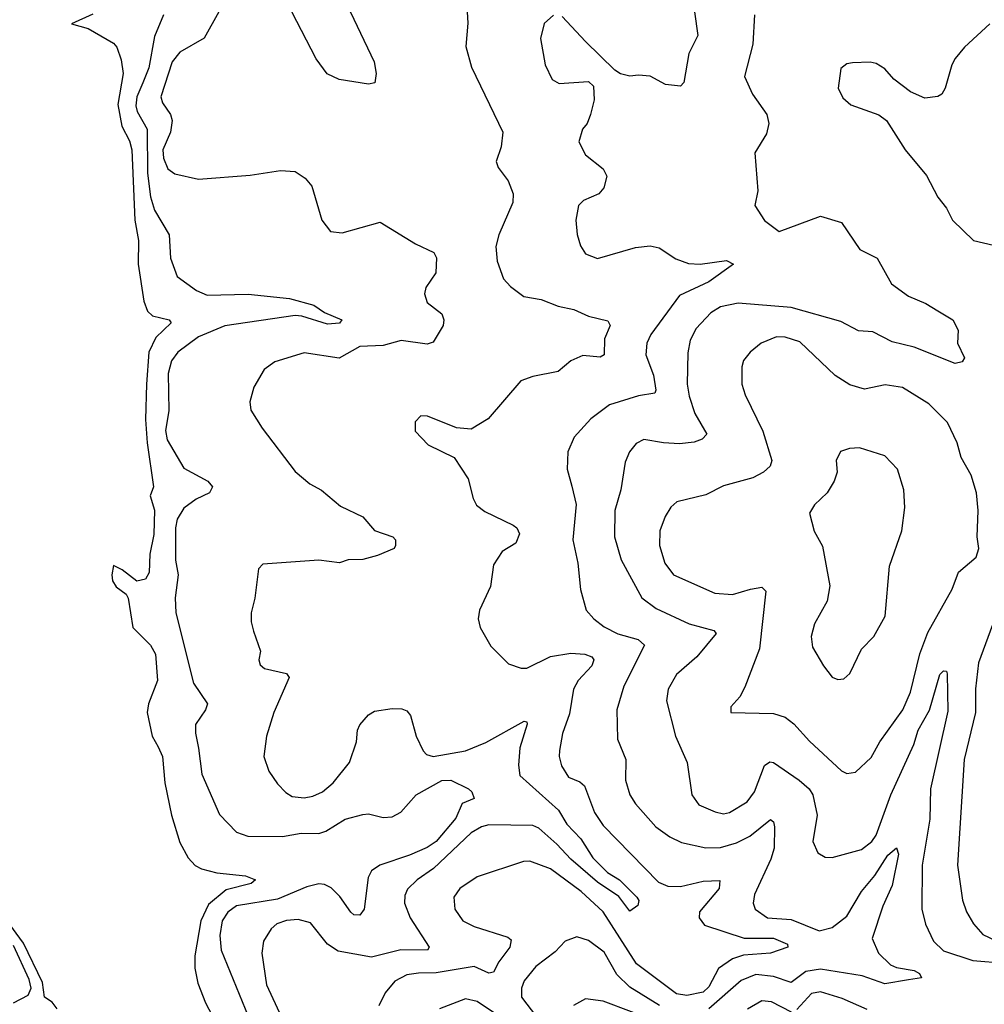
# Model space of a CAD drawing. Extents: x 1954683 to 2060285, y 904798 to 1016299.
# Tile 132 of 256: x 2034316 to 2037604, y 925740 to 929099. Entities that reach past the tile are written whole.
import ezdxf

# ---------------------------------------------------------------- set-up
doc = ezdxf.new("R2010")
doc.units = 0

msp = doc.modelspace()

# ---------------------------------------------------------------- linework, layer by layer
at = {"layer": '0CON10XD'}
for points in [[(2035420, 929175), (2035524, 928955), (2035531.2, 928915), (2035526.4, 928883.6), (2035505, 928878.8), (2035405, 928894.3), (2035364.3, 928914.3), (2035325.8, 928965), (2035243.3, 929125)], [(2035840, 929145), (2035843, 929087), (2035836.8, 929006.8), (2035856.3, 928936.3), (2035962.5, 928715), (2035957.5, 928665), (2035940, 928615), (2035946.2, 928595), (2035980.7, 928549.3), (2035998.1, 928505), (2035996.5, 928475), (2035948.5, 928365), (2035938.9, 928325), (2035943.1, 928275), (2035964.5, 928214.5), (2035988.3, 928188.3), (2036034.4, 928154.4), (2036093.7, 928143.7), (2036151.5, 928121.5), (2036205, 928109.7), (2036255, 928087.1), (2036321.1, 928071.1), (2036328.5, 928055), (2036309.4, 928010.6), (2036308.1, 927955), (2036295, 927947.3), (2036235, 927952.9), (2036194.2, 927935), (2036151.7, 927898.3), (2036065, 927881.9), (2036023.6, 927866.4), (2035912.6, 927737.4), (2035855, 927702), (2035805, 927706.2), (2035706.4, 927746.4), (2035683, 927747), (2035663.6, 927726.4), (2035663.8, 927695), (2035708.3, 927648.3), (2035796.7, 927605), (2035845, 927532.5), (2035861.4, 927465), (2035873.1, 927443.1), (2035901.4, 927421.4), (2035997.5, 927375), (2036010, 927365), (2036019.2, 927345), (2036006.5, 927313.5), (2035960, 927285), (2035930.3, 927239.7), (2035920.8, 927165), (2035882.9, 927085), (2035878.6, 927055), (2035885.6, 927025.6), (2035921.7, 926961.7), (2035982, 926902), (2036025, 926886.9), (2036045, 926886.9), (2036125, 926926.6), (2036195, 926938.3), (2036242.5, 926935), (2036265.6, 926925), (2036273.3, 926915), (2036265.5, 926895), (2036218.9, 926845), (2036203.8, 926815), (2036189.5, 926730.5), (2036166, 926664), (2036155.6, 926605.6), (2036154.5, 926585), (2036163.1, 926553.1), (2036186.7, 926515), (2036225, 926498.7), (2036240.7, 926485), (2036275, 926394.3), (2036305, 926350.4), (2036493.3, 926156.7), (2036525, 926143.5), (2036568.2, 926141.8), (2036645, 926160.5), (2036702.1, 926162.1), (2036699.6, 926135), (2036633.6, 926055), (2036631.8, 926035), (2036649.9, 926009.9), (2036785, 925966), (2036885, 925965.9), (2036932.9, 925945), (2036933.8, 925935), (2036875, 925914.8), (2036782.7, 925907.3), (2036745.1, 925894.9), (2036698.1, 925861.9), (2036665, 925800), (2036645, 925781.5), (2036590.3, 925769.7), (2036555, 925776.1), (2036417.9, 925877.9), (2036305.2, 926055), (2036229.7, 926125), (2036125, 926202.2), (2036055, 926228.5), (2036032.8, 926227.2), (2035875, 926174.4), (2035815.7, 926135), (2035795.8, 926105), (2035798.6, 926065), (2035825.8, 926025), (2035865.3, 926005.3), (2035979.3, 925969.3), (2035990.5, 925960.5), (2035986.2, 925935), (2035948.9, 925885), (2035930.6, 925849.4), (2035915, 925846.4), (2035865, 925869.2), (2035735, 925847.6), (2035675, 925845.8), (2035635, 925841.1), (2035595, 925819.5), (2035561.2, 925778.8), (2035540, 925735)], [(2034565, 929117.5), (2034492.5, 929085), (2034548.9, 929068.9), (2034635, 929018.6), (2034646.9, 929005), (2034662, 928962), (2034668.4, 928915), (2034650.7, 928809.3), (2034663.9, 928735), (2034689.8, 928685), (2034698, 928655), (2034707.8, 928415), (2034721.2, 928345), (2034720, 928265), (2034738.6, 928138.6), (2034751.5, 928105), (2034768, 928088), (2034825.3, 928075.3), (2034831.9, 928065), (2034780.3, 928015), (2034755.9, 927964.1), (2034747.8, 927855), (2034744.8, 927735.2), (2034750, 927655), (2034772.2, 927505), (2034760, 927475), (2034775.3, 927425.3), (2034772.6, 927342.6), (2034759.1, 927275), (2034757.1, 927212.9), (2034745, 927190.6), (2034715, 927182.9), (2034665, 927222.2), (2034635, 927236.7), (2034630, 927205), (2034632.5, 927185), (2034645, 927164.2), (2034678.7, 927138.7), (2034685.5, 927125.5), (2034701.1, 927025), (2034761.5, 926965), (2034779.2, 926935), (2034786, 926845), (2034754.7, 926765.3), (2034750.8, 926735), (2034766.9, 926655), (2034788.3, 926618.3), (2034802.3, 926585), (2034810.4, 926495), (2034832.7, 926385), (2034861.7, 926291.7), (2034889.5, 926239.5), (2034914, 926214), (2034935, 926202.5), (2034988.1, 926188.1), (2035085, 926178.1), (2035120, 926165), (2035105, 926152.3), (2035019.5, 926130.5), (2034959.4, 926080.6), (2034933.3, 926025), (2034912.7, 925905), (2034913, 925863), (2034922.6, 925812.6), (2034949.6, 925745), (2035016.8, 925615)], [(2034805.5, 929115.5), (2034775, 929040.8), (2034755.9, 928935), (2034735, 928883.2), (2034715.2, 928835), (2034711.2, 928805), (2034716.5, 928785), (2034750.2, 928725), (2034750.9, 928575), (2034761.1, 928495), (2034775, 928449.4), (2034825.5, 928365), (2034829.4, 928285), (2034852.2, 928222.2), (2034918, 928175), (2034955, 928158.5), (2035095, 928162.9), (2035235, 928147.2), (2035318, 928125), (2035355, 928099.4), (2035413.3, 928075), (2035406.3, 928063.7), (2035365, 928060.3), (2035277.7, 928087.7), (2035255, 928089.1), (2035015, 928054.8), (2034925, 928017), (2034855, 927964.6), (2034832.8, 927935), (2034821.8, 927891.8), (2034824.2, 927765), (2034813.1, 927696.9), (2034818.1, 927665), (2034875, 927568.9), (2034957.5, 927525), (2034973.1, 927505), (2034962.5, 927485), (2034917.3, 927462.7), (2034875, 927432.7), (2034852.5, 927395), (2034847.1, 927365), (2034846.6, 927255), (2034856, 927205), (2034846.1, 927126.1), (2034847.5, 927075), (2034907.7, 926835), (2034955.5, 926765), (2034949.1, 926745), (2034915.6, 926695), (2034914.6, 926665), (2034925, 926613.8), (2034936.1, 926525), (2034997.2, 926387.2), (2035055, 926327.5), (2035093.8, 926313.8), (2035212, 926312), (2035275, 926323.4), (2035335, 926323), (2035359.5, 926330.5), (2035425, 926371.2), (2035485, 926387.6), (2035505, 926390), (2035555, 926377.1), (2035585, 926379.1), (2035615, 926395.4), (2035667.8, 926455), (2035755, 926503.4), (2035785, 926504.1), (2035846, 926475), (2035856.9, 926465), (2035865, 926442.5), (2035823.8, 926425), (2035802.1, 926375), (2035735, 926295.3), (2035705, 926274.4), (2035645, 926249.1), (2035543.3, 926215), (2035515, 926195.4), (2035503.1, 926173.1), (2035490, 926065), (2035475, 926044.3), (2035455, 926045.7), (2035445, 926054.4), (2035407.4, 926107.4), (2035377.1, 926137.1), (2035355, 926149.2), (2035335, 926151.2), (2035295, 926141), (2035195, 926099.2), (2035055, 926076), (2035025, 926054.7), (2035005.5, 926024.5), (2034998, 925975), (2035002.9, 925925), (2035105, 925674.2)], [(2034994.6, 929125), (2034944.5, 929035.5), (2034861.7, 928988.3), (2034835.5, 928954.5), (2034797.3, 928835), (2034803.1, 928815), (2034830.3, 928775), (2034835.3, 928755), (2034830, 928715), (2034804.1, 928655), (2034806.4, 928626.4), (2034820.5, 928590.5)], [(2036135, 929113.8), (2036104.1, 929085.9), (2036091.4, 929035), (2036107.1, 928945), (2036131.2, 928895), (2036155, 928881.2), (2036255, 928887.5), (2036271.7, 928871.7), (2036273.8, 928825), (2036261.2, 928775), (2036250, 928745), (2036233.8, 928725), (2036221.7, 928681.7), (2036245, 928637.5), (2036305, 928590), (2036317.5, 928565), (2036306.7, 928525), (2036290, 928505), (2036237.9, 928482.1), (2036220.8, 928465), (2036211.9, 928415), (2036215.8, 928365.8), (2036227.3, 928327.3), (2036245, 928300), (2036285, 928284), (2036415, 928321.9), (2036465, 928327.8), (2036495, 928320.6), (2036552.7, 928282.7), (2036595, 928266.9), (2036635, 928265.3), (2036725, 928277.2), (2036748.8, 928265), (2036664.7, 928205), (2036565, 928157.8), (2036466.9, 928025), (2036453.1, 927995), (2036450, 927955), (2036476.4, 927886.4), (2036484.6, 927835.4), (2036480.8, 927825), (2036425, 927815.8), (2036325.8, 927785), (2036262.6, 927737.4), (2036205.7, 927675), (2036184.4, 927624.4), (2036182.5, 927565), (2036197.8, 927507.8), (2036212.1, 927445), (2036200.7, 927325), (2036218.5, 927245), (2036227.8, 927155), (2036247.1, 927085), (2036273.1, 927055), (2036307.8, 927027.8), (2036355, 927004.2), (2036424.2, 926984.2), (2036445.5, 926965), (2036375.6, 926825.6), (2036350.9, 926745), (2036353.5, 926645), (2036382.2, 926575), (2036381.1, 926505), (2036395.6, 926455), (2036415, 926424.3), (2036484.5, 926345), (2036531.5, 926311.5), (2036571.9, 926291.9), (2036654.1, 926274.1), (2036705, 926275.3), (2036759.5, 926290.5), (2036805, 926313.8), (2036875, 926370.5), (2036885, 926362), (2036888.4, 926345), (2036887.2, 926272.8), (2036876, 926235), (2036820.9, 926115), (2036816.2, 926085), (2036822.5, 926065), (2036864.8, 926034.8), (2036945, 926029.1), (2037040.8, 925990.8), (2037085, 926002.6), (2037135, 926040.5), (2037184.7, 926125), (2037230.3, 926179.7), (2037275, 926248.5), (2037305, 926274), (2037311.9, 926251.9), (2037289.6, 926145), (2037258.3, 926075), (2037221.2, 925965), (2037243.6, 925915), (2037283.9, 925875), (2037305, 925865.6), (2037365.2, 925855.2), (2037383.3, 925845), (2037389.7, 925830.3), (2037345, 925823.8), (2037265, 925810), (2037187.5, 925837.5), (2037045, 925859.8), (2036995, 925852.3), (2036945, 925814.2), (2036885.5, 925835.5), (2036825, 925841.7), (2036775, 925820.8), (2036665, 925725.1)], [(2036616.2, 929125), (2036627.1, 929045), (2036597, 928983), (2036579.1, 928885), (2036567.9, 928872.1), (2036517.5, 928877.5), (2036464.4, 928905.6), (2036425, 928910), (2036395, 928906.2), (2036364.3, 928914.3), (2036345, 928926.7), (2036245, 929024), (2036165, 929110)], [(2036820, 929115), (2036814.4, 929015), (2036786.7, 928905), (2036814, 928845), (2036862, 928775), (2036869.2, 928745), (2036861.2, 928708.8), (2036822, 928645), (2036832, 928515), (2036821.2, 928465), (2036855, 928413.3), (2036905, 928376.7), (2037045, 928428.8), (2037117, 928407), (2037180, 928315), (2037238.8, 928285), (2037287.9, 928197.9), (2037345.6, 928155.6), (2037405, 928130.5), (2037445, 928105.6), (2037496.7, 928075), (2037515, 928040), (2037512.5, 927995), (2037536.7, 927945), (2037528.3, 927931.7), (2037504.2, 927925.8), (2037365, 927981.1), (2037289.7, 927999.7), (2037224.1, 928034.1), (2037175, 928037.8), (2037115, 928069.1), (2036945, 928117.2), (2036765, 928132), (2036705, 928118.8), (2036671.8, 928098.2), (2036621.5, 928045), (2036600.9, 928005), (2036592.8, 927962.8), (2036591.5, 927855), (2036597.3, 927815), (2036616.7, 927755), (2036658.1, 927685), (2036642.1, 927667.9), (2036615, 927658), (2036565, 927652.3), (2036510, 927655), (2036443.8, 927666.2), (2036417.2, 927652.8), (2036394.4, 927625), (2036380.2, 927589.8), (2036364.6, 927495), (2036344.1, 927425), (2036343.8, 927335), (2036365.9, 927255.9), (2036436.9, 927126.9), (2036485, 927090.4), (2036597.4, 927037.4), (2036682, 927015), (2036690, 927005), (2036624.4, 926925), (2036554.8, 926865.2), (2036526.2, 926815), (2036520.3, 926775), (2036551.2, 926655), (2036590.5, 926565), (2036606.4, 926455), (2036630.4, 926420.4), (2036686.8, 926396.8), (2036715, 926390.3), (2036735, 926393.9), (2036795, 926430.9), (2036820, 926465), (2036855, 926554.4), (2036873.3, 926566.7), (2036885, 926565.4), (2036972.5, 926505), (2037006.5, 926475), (2037018.8, 926455), (2037034.4, 926385), (2037019.4, 926295), (2037036.8, 926256.8), (2037061.7, 926241.7), (2037085, 926240.6), (2037185, 926267.7), (2037220.8, 926295), (2037235, 926316.9), (2037285.7, 926455), (2037363.7, 926626.3), (2037378.6, 926675), (2037417, 926743), (2037452.5, 926865), (2037465, 926877.1), (2037475, 926876.2), (2037477.6, 926867.6), (2037479.6, 926740.4), (2037420.8, 926475), (2037418.6, 926371.4), (2037392.5, 926215), (2037390.9, 926065), (2037403.3, 926013.3), (2037431.1, 925955), (2037465, 925922.9), (2037565, 925889), (2037675, 925880.8)], [(2037622.5, 929085), (2037536.7, 929005), (2037505, 928965.8), (2037493.3, 928945), (2037470.6, 928865), (2037459.2, 928845), (2037445, 928836.9), (2037401.1, 928831.1), (2037352.2, 928852.2), (2037295.8, 928895.8), (2037265, 928931.2), (2037235, 928948.8), (2037215, 928953.8), (2037155, 928952), (2037135, 928948), (2037115, 928932.5), (2037106, 928865), (2037122.1, 928832.1), (2037148.8, 928808.8), (2037243.9, 928773.9), (2037270, 928755), (2037334, 928655), (2037407, 928567), (2037445, 928493.8), (2037475, 928456.2), (2037495.7, 928415), (2037567.5, 928345), (2037635, 928330)], [(2034820.5, 928590.5), (2034845, 928573.3), (2034925, 928554.4), (2035101.7, 928568.3), (2035205, 928584), (2035255, 928581.2), (2035288.3, 928558.3), (2035311.2, 928531.2), (2035346.2, 928415), (2035375, 928376.7), (2035415, 928371.2), (2035545, 928408), (2035665, 928334), (2035727.5, 928305), (2035736, 928286), (2035734, 928235), (2035700, 928185), (2035696.1, 928163.9), (2035704.5, 928134.5), (2035755, 928095.8), (2035762.1, 928075), (2035759.2, 928055), (2035725, 927998.8), (2035705, 927992.4), (2035615.7, 928004.3), (2035555, 927987.2), (2035475, 927983.7), (2035405, 927944.4), (2035285, 927961.9), (2035185, 927932), (2035148.8, 927905), (2035113.8, 927845), (2035100, 927795), (2035103.6, 927766.4), (2035142, 927705), (2035255, 927557.5), (2035305, 927516), (2035345, 927494.2), (2035409.3, 927439.3), (2035485, 927402.5), (2035525, 927356.2), (2035587.5, 927335), (2035596.7, 927325), (2035596.7, 927305), (2035592.5, 927295), (2035535, 927270.8), (2035485, 927257.1), (2035435.9, 927255.9), (2035405.8, 927245.8), (2035335.4, 927255.4), (2035145, 927241.2), (2035130, 927225), (2035117.5, 927125), (2035104.3, 927075.7), (2035104.4, 927044.4), (2035113.2, 927013.2), (2035136.2, 926945), (2035131.2, 926915), (2035135, 926897.5), (2035150, 926885), (2035225, 926868), (2035234, 926855), (2035182.2, 926735), (2035157.5, 926655), (2035147.8, 926585), (2035165.4, 926535.4), (2035195, 926492), (2035222.6, 926462.6), (2035245, 926449.2), (2035285, 926444.4), (2035315, 926450), (2035347.5, 926465), (2035384.4, 926495), (2035440, 926565), (2035464.2, 926635), (2035467.5, 926675), (2035475, 926693.3), (2035505, 926727.5), (2035525, 926740), (2035585, 926748.8), (2035618.3, 926748.3), (2035635, 926741.2), (2035647.5, 926725), (2035667.5, 926655), (2035691.2, 926605), (2035702.6, 926592.6), (2035725.6, 926585.6), (2035835, 926604.5), (2035905, 926633.3), (2036035, 926705.6), (2036044, 926704), (2036045.4, 926695.4), (2036020.9, 926615), (2036015.9, 926555.9), (2036020.3, 926520.3), (2036152.8, 926402.8), (2036181.1, 926355), (2036228.9, 926305), (2036269.3, 926239.3), (2036319.7, 926189.7), (2036360, 926165), (2036418.9, 926105), (2036425.8, 926094.2), (2036422.5, 926077.5), (2036395, 926057.5), (2036357.8, 926107.8), (2036285, 926156.5), (2036194.4, 926235), (2036146.9, 926286.9), (2036085, 926340.8), (2036065, 926349.8), (2035915, 926352.4), (2035890, 926345), (2035855, 926324.7), (2035726.5, 926203.5), (2035670.4, 926165), (2035637.3, 926132.7), (2035628.8, 926111.2), (2035627.8, 926085), (2035646.9, 926035), (2035711.4, 925935), (2035706.2, 925925), (2035615, 925926), (2035515, 925901.1), (2035401.5, 925921.5), (2035365, 925945.7), (2035307.6, 926017.6), (2035265, 926029.3), (2035225, 926026.5), (2035192.2, 926015), (2035172.5, 925997.5), (2035146.4, 925955), (2035141.1, 925915), (2035156.9, 925806.9), (2035229.3, 925649.3)], [(2037135, 926527.1), (2037165, 926532.5), (2037218.5, 926581.5), (2037247.3, 926635), (2037326.2, 926745), (2037352.5, 926805), (2037384.4, 926935.6), (2037411.5, 927008.5), (2037494, 927156), (2037515.4, 927214.6), (2037576, 927265), (2037585.7, 927295), (2037579.5, 927335), (2037583.3, 927425), (2037577.5, 927485), (2037558.6, 927545), (2037525.4, 927605.4), (2037511.1, 927655), (2037478.1, 927725), (2037415, 927788.1), (2037325, 927843.6), (2037266.3, 927853.7), (2037195, 927838.8), (2037145, 927852.9), (2037095, 927885.5), (2036975, 928000.4), (2036925, 928015.4), (2036895, 928017.3), (2036842.9, 927995), (2036805.7, 927965), (2036783.3, 927936.7), (2036777.3, 927915), (2036777.8, 927855), (2036789.1, 927819.1), (2036849.2, 927695), (2036880, 927595), (2036874, 927576), (2036851.4, 927555), (2036815, 927535.5), (2036715, 927508.6), (2036655, 927477.8), (2036555.4, 927454.6), (2036535, 927435.7), (2036515.9, 927404.1), (2036497.7, 927355), (2036496.2, 927305), (2036515.4, 927245), (2036544.4, 927205), (2036685, 927142.7), (2036745, 927138.2), (2036806.4, 927156.4), (2036845, 927163.1), (2036858.9, 927148.9), (2036837.3, 926952.7), (2036787.9, 926822.1), (2036770.7, 926789.3), (2036740, 926755), (2036740, 926735), (2036885, 926731.5), (2036925, 926719.1), (2036955, 926696.7), (2037008, 926638), (2037116.9, 926536.9), (2037135, 926527.1)], [(2037105, 926848), (2037125, 926850), (2037145, 926868.8), (2037185, 926951.2), (2037227.5, 926995), (2037266.4, 927063.6), (2037281.1, 927235), (2037323.3, 927355), (2037332.9, 927435), (2037329.4, 927495), (2037308.1, 927565), (2037265, 927610.6), (2037178.8, 927638.8), (2037143.9, 927636.1), (2037114, 927626), (2037098.8, 927595), (2037102, 927555), (2037092.5, 927525), (2037068, 927485), (2037025, 927443.8), (2037008, 927415), (2037024.3, 927354.3), (2037052.7, 927302.7), (2037077.3, 927167.3), (2037068, 927115), (2037025, 927037.5), (2037014, 926995), (2037018.3, 926958.3), (2037056, 926895), (2037085, 926856), (2037105, 926848)], [(2037631.5, 927035), (2037583.9, 926905), (2037574, 926816), (2037573.4, 926735), (2037535.3, 926575), (2037512.8, 926215), (2037529.1, 926095), (2037543.2, 926055), (2037566.8, 926015), (2037598.7, 925978.7), (2037685, 925937.6)], [(2034443.1, 925725), (2034426.9, 925746.9), (2034400, 925765), (2034393.9, 925815), (2034328.5, 925948.5), (2034269.2, 926029.2)], [(2036496.5, 925736.5), (2036395, 925798.9), (2036351.4, 925841.4), (2036307.7, 925917.7), (2036255, 925958.2), (2036215, 925970.5), (2036174.7, 925955.3), (2036140.7, 925919.3), (2036075, 925869.6), (2036035, 925820.6), (2036026.5, 925795), (2036026.5, 925765), (2036077.4, 925697.4)], [(2034294.8, 925745.2), (2034345, 925771.5), (2034355.4, 925795), (2034348.1, 925825), (2034295, 925940.6)], [(2037205, 925722.9), (2037119.9, 925759.9), (2037045, 925782.8), (2037015, 925776.4), (2036965, 925722.8)], [(2035965, 925688.9), (2035875, 925749.7), (2035835, 925758.4), (2035747.1, 925725)], [(2036497.8, 925677.8), (2036305, 925750.3), (2036245, 925759.2), (2036203.5, 925736.5)], [(2036946.6, 925713.4), (2036878.3, 925748.3), (2036845, 925751.9), (2036796.5, 925723.5)]]:
    msp.add_lwpolyline(points, dxfattribs=at)

doc.saveas('drawing.dxf')
